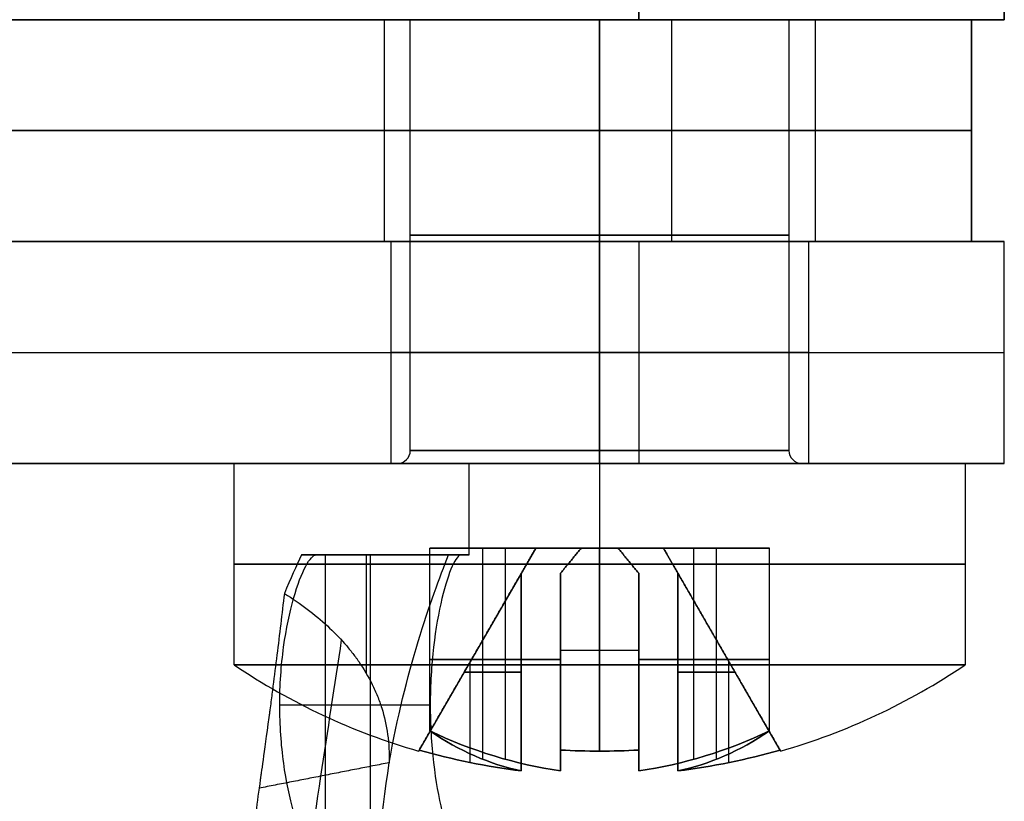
# Model space of a CAD drawing. Header units: millimetres. Extents: x -105 to 152, y -114 to 65.
# Tile 239 of 256: x 141 to 149, y -56 to -50. Entities that reach past the tile are written whole.
import ezdxf

# ---------------------------------------------------------------- set-up
doc = ezdxf.new("R2010")
doc.units = ezdxf.units.MM
doc.layers.add('Layer 01', color=7, linetype='Continuous', true_color=0x000000)

# ---------------------------------------------------------------- blocks, each defined once
blk = doc.blocks.new('Block 02')
at = {"layer": 'Layer 01'}
for p, q in [((148.876, -39.5468, -13.7), (148.876, -50, -13.7)), ((143.676, -50, -13.7), (146.426, -50, -13.7)), ((144.126, -50, -22.3), (144.126, -51.7, -22.3)), ((144.326, -50, -22.3), (144.126, -50, -22.3)), ((144.126, -50, -5.1), (144.126, -51.7, -5.1)), ((144.326, -50, -5.1), (144.126, -50, -5.1)), ((145.776, -50, -23.75), (145.776, -53.3, -23.75)), ((145.776, -50, -20.65), (145.776, -50, -20.85)), ((145.776, -50, -23.75), (145.776, -50, -23.95)), ((145.776, -50, -20.85), (145.776, -53.3, -20.85)), ((145.776, -50, -6.55), (145.776, -53.3, -6.55)), ((145.776, -50, -3.45), (145.776, -50, -3.65)), ((145.776, -50, -6.55), (145.776, -50, -6.75)), ((145.776, -50, -3.65), (145.776, -53.3, -3.65)), ((147.426, -50, -22.3), (147.226, -50, -22.3)), ((147.426, -50, -5.1), (147.226, -50, -5.1)), ((147.426, -50, -22.3), (147.426, -51.7, -22.3)), ((147.426, -50, -5.1), (147.426, -51.7, -5.1)), ((148.876, -50, -13.7), (148.626, -50, -13.7)), ((148.626, -50, -13.7), (148.626, -51.7, -13.7)), ((146.326, -50.85, -2.25), (128.026, -50.85, -2.25)), ((128.026, -50.85, -25.15), (146.326, -50.85, -25.15)), ((148.626, -50.85, -22.85), (148.626, -50.85, -4.55)), ((144.126, -51.7, -22.3), (144.176, -51.7, -22.3)), ((144.126, -51.7, -5.1), (144.176, -51.7, -5.1)), ((144.176, -51.7, -22.3), (144.176, -53.4, -22.3)), ((144.176, -51.7, -5.1), (144.176, -53.4, -5.1)), ((145.776, -51.7, -20.65), (145.776, -51.7, -20.7)), ((145.776, -51.7, -23.9), (145.776, -51.7, -23.95)), ((145.776, -51.7, -3.45), (145.776, -51.7, -3.5)), ((145.776, -51.7, -6.7), (145.776, -51.7, -6.75)), ((147.376, -51.7, -22.3), (147.426, -51.7, -22.3)), ((147.376, -51.7, -22.3), (147.376, -53.4, -22.3)), ((147.376, -51.7, -5.1), (147.426, -51.7, -5.1)), ((147.376, -51.7, -5.1), (147.376, -53.4, -5.1)), ((148.626, -51.7, -13.7), (148.876, -51.7, -13.7)), ((148.876, -53.4, -13.7), (148.876, -51.7, -13.7)), ((128.276, -52.55, -25.4), (146.076, -52.55, -25.4)), ((128.276, -52.55, -2), (146.076, -52.55, -2)), ((148.876, -52.55, -22.6), (148.876, -52.55, -4.8)), ((144.226, -53.4, -22.3), (144.176, -53.4, -22.3)), ((144.226, -53.4, -5.1), (144.176, -53.4, -5.1)), ((144.776, -53.4, -13.7), (148.876, -53.4, -13.7)), ((145.776, -53.4, -25.1), (145.776, -54.9425, -25.1)), ((145.776, -53.4, -7.9), (145.776, -54.9425, -7.9)), ((145.776, -53.4, -2.3), (145.776, -54.9425, -2.3)), ((145.776, -53.4, -19.5), (145.776, -54.9425, -19.5)), ((145.776, -53.4, -20.7), (145.776, -53.4, -20.75)), ((145.776, -53.4, -23.85), (145.776, -53.4, -23.9)), ((145.776, -53.4, -3.5), (145.776, -53.4, -3.55)), ((145.776, -53.4, -6.65), (145.776, -53.4, -6.7)), ((147.376, -53.4, -22.3), (147.326, -53.4, -22.3)), ((147.376, -53.4, -5.1), (147.326, -53.4, -5.1)), ((145.2864, -54.05, -5.1), (144.3893, -55.6038, -5.1)), ((145.2864, -54.05, -22.3), (144.3893, -55.6038, -22.3)), ((144.8809, -55.666, -4.3785), (144.8809, -54.05, -4.3785)), ((144.8809, -55.666, -5.8215), (144.8809, -54.05, -5.8215)), ((144.8809, -55.666, -21.5785), (144.8809, -54.05, -21.5785)), ((144.8809, -55.666, -23.0215), (144.8809, -54.05, -23.0215)), ((145.0545, -55.666, -4.2048), (145.0545, -54.05, -4.2048)), ((145.0545, -55.666, -5.9952), (145.0545, -54.05, -5.9952)), ((145.0545, -55.666, -21.4048), (145.0545, -54.05, -21.4048)), ((145.0545, -55.666, -23.1952), (145.0545, -54.05, -23.1952)), ((145.2864, -54.05, -5.1), (146.2657, -54.05, -5.1)), ((145.2864, -54.05, -22.3), (146.2657, -54.05, -22.3)), ((145.776, -54.05, -5.5896), (145.776, -55.6038, -6.4867)), ((145.776, -55.6038, -3.7133), (145.776, -54.05, -4.6104)), ((145.776, -54.05, -5.5896), (145.776, -54.05, -4.6104)), ((145.776, -54.05, -22.7896), (145.776, -55.6038, -23.6867)), ((145.776, -55.6038, -20.9133), (145.776, -54.05, -21.8104)), ((145.776, -54.05, -22.7896), (145.776, -54.05, -21.8104)), ((147.1628, -55.6038, -5.1), (146.2657, -54.05, -5.1)), ((147.1628, -55.6038, -22.3), (146.2657, -54.05, -22.3)), ((146.4976, -55.666, -5.9952), (146.4976, -54.05, -5.9952)), ((146.4976, -55.666, -4.2048), (146.4976, -54.05, -4.2048)), ((146.4976, -55.666, -23.1952), (146.4976, -54.05, -23.1952)), ((146.4976, -55.666, -21.4048), (146.4976, -54.05, -21.4048)), ((146.6712, -55.666, -5.8215), (146.6712, -54.05, -5.8215)), ((146.6712, -55.666, -4.3785), (146.6712, -54.05, -4.3785)), ((146.6712, -55.666, -23.0215), (146.6712, -54.05, -23.0215)), ((146.6712, -55.666, -21.5785), (146.6712, -54.05, -21.5785)), ((144.7705, -54.1, -13.4101), (143.6692, -54.1, -13.4101)), ((143.676, -56.4, -13.7), (143.676, -54.1, -13.7)), ((144.1342, -54.1, -14.6549), (144.1342, -54.1, -12.1654)), ((144.8378, -54.8269, -4.8), (144.8378, -54.8269, -5.4)), ((144.8378, -54.8269, -22), (144.8378, -54.8269, -22.6)), ((145.476, -54.8309, -6.0405), (146.076, -54.8309, -6.0405)), ((145.476, -54.8309, -4.1595), (146.076, -54.8309, -4.1595)), ((145.476, -54.8309, -23.2405), (146.076, -54.8309, -23.2405)), ((145.476, -54.8309, -21.3595), (146.076, -54.8309, -21.3595)), ((146.7142, -54.8269, -4.8), (146.7142, -54.8269, -5.4)), ((146.7142, -54.8269, -22), (146.7142, -54.8269, -22.6)), ((145.476, -54.9024, -4.5), (144.4754, -54.9024, -3.7993)), ((144.4754, -54.9024, -3.7993), (145.176, -54.9024, -4.8)), ((145.176, -54.9024, -5.4), (144.4754, -54.9024, -6.4007)), ((144.4754, -54.9024, -6.4007), (145.476, -54.9024, -5.7)), ((145.476, -54.9024, -21.7), (144.4754, -54.9024, -20.9993)), ((144.4754, -54.9024, -20.9993), (145.176, -54.9024, -22)), ((145.176, -54.9024, -22.6), (144.4754, -54.9024, -23.6007)), ((144.4754, -54.9024, -23.6007), (145.476, -54.9024, -22.9)), ((146.076, -54.9024, -5.7), (147.0767, -54.9024, -6.4007)), ((147.0767, -54.9024, -3.7993), (146.076, -54.9024, -4.5)), ((146.076, -54.9024, -22.9), (147.0767, -54.9024, -23.6007)), ((147.0767, -54.9024, -20.9993), (146.076, -54.9024, -21.7)), ((147.0767, -54.9024, -6.4007), (146.376, -54.9024, -5.4)), ((146.376, -54.9024, -4.8), (147.0767, -54.9024, -3.7993)), ((147.0767, -54.9024, -23.6007), (146.376, -54.9024, -22.6)), ((146.376, -54.9024, -22), (147.0767, -54.9024, -20.9993)), ((144.785, -55.6916, -5.4), (144.785, -54.9185, -5.4)), ((144.785, -55.6916, -4.8), (144.785, -54.9185, -4.8)), ((144.785, -55.6916, -22.6), (144.785, -54.9185, -22.6)), ((144.785, -55.6916, -22), (144.785, -54.9185, -22)), ((145.476, -55.6916, -6.0911), (145.476, -54.9185, -6.0911)), ((145.476, -55.6916, -4.1089), (145.476, -54.9185, -4.1089)), ((145.476, -55.6916, -23.2911), (145.476, -54.9185, -23.2911)), ((145.476, -55.6916, -21.3089), (145.476, -54.9185, -21.3089)), ((146.076, -55.6916, -4.1089), (146.076, -54.9185, -4.1089)), ((146.076, -55.6916, -6.0911), (146.076, -54.9185, -6.0911)), ((146.076, -55.6916, -21.3089), (146.076, -54.9185, -21.3089)), ((146.076, -55.6916, -23.2911), (146.076, -54.9185, -23.2911)), ((146.7671, -55.6916, -4.8), (146.7671, -54.9185, -4.8)), ((146.7671, -55.6916, -5.4), (146.7671, -54.9185, -5.4)), ((146.7671, -55.6916, -22), (146.7671, -54.9185, -22)), ((146.7671, -55.6916, -22.6), (146.7671, -54.9185, -22.6)), ((144.7391, -54.998, -5.4), (145.176, -54.998, -5.4)), ((145.176, -54.998, -4.8), (144.7391, -54.998, -4.8)), ((144.7391, -54.998, -22.6), (145.176, -54.998, -22.6)), ((145.176, -54.998, -22), (144.7391, -54.998, -22)), ((145.476, -54.998, -5.7), (145.476, -54.998, -6.137)), ((145.476, -54.998, -4.063), (145.476, -54.998, -4.5)), ((145.476, -54.998, -22.9), (145.476, -54.998, -23.337)), ((145.476, -54.998, -21.263), (145.476, -54.998, -21.7)), ((146.076, -54.998, -4.5), (146.076, -54.998, -4.063)), ((146.076, -54.998, -6.137), (146.076, -54.998, -5.7)), ((146.076, -54.998, -21.7), (146.076, -54.998, -21.263)), ((146.076, -54.998, -23.337), (146.076, -54.998, -22.9)), ((146.813, -54.998, -4.8), (146.376, -54.998, -4.8)), ((146.376, -54.998, -5.4), (146.813, -54.998, -5.4)), ((146.813, -54.998, -22), (146.376, -54.998, -22)), ((146.376, -54.998, -22.6), (146.813, -54.998, -22.6)), ((143.3258, -55.25, -15.8049), (144.4787, -55.25, -15.8049))]:
    blk.add_line(p, q, dxfattribs=at)
at = {"layer": 'Layer 01', "extrusion": (-2.08673e-16, -1, 0)}
for centre, start, end in [((145.776, -22.3, 50), 90, 270), ((145.776, -5.1, 50), 90, 270), ((145.776, -22.3, 50), 270, 90), ((145.776, -5.1, 50), 270, 90)]:
    blk.add_arc(centre, 1.65, start, end, dxfattribs=at)
at = {"layer": 'Layer 01', "extrusion": (0, -1, 4.35308e-16)}
for start, end in [(180, 0), (0, 180)]:
    blk.add_arc((145.776, -22.3, 50), 1.45, start, end, dxfattribs=at)
at = {"layer": 'Layer 01', "extrusion": (-2.45015e-15, -1, 4.35308e-16)}
blk.add_arc((145.776, -5.1, 50), 1.45, 180, 360, dxfattribs=at)
at = {"layer": 'Layer 01', "extrusion": (2.45015e-15, -1, 4.35308e-16)}
blk.add_arc((145.776, -5.1, 50), 1.45, 360, 180, dxfattribs=at)
at = {"layer": 'Layer 01', "extrusion": (3.17342e-45, 1, 3.17342e-45)}
blk.add_arc((-146.076, -4.8, -50), 2.8, 90, 180, dxfattribs=at)
at = {"layer": 'Layer 01', "extrusion": (1.60261e-43, 1, -1.60261e-43)}
blk.add_arc((-146.076, -22.6, -50), 2.8, 180, 270, dxfattribs=at)
at = {"layer": 'Layer 01', "extrusion": (-1.08126e-12, 1, -2.50354e-26)}
blk.add_arc((-146.326, -4.55, -50), 2.3, 90, 180, dxfattribs=at)
at = {"layer": 'Layer 01', "extrusion": (-1.08744e-12, 1, 1.08744e-12)}
blk.add_arc((-146.326, -22.85, -50), 2.3, 180, 270, dxfattribs=at)
at = {"layer": 'Layer 01', "extrusion": (0, -1, 0)}
for centre, radius, start, end in [((145.776, -22.3, 50.85), 1.65, 90, 270), ((145.776, -5.1, 50.85), 1.65, 90, 270), ((145.776, -22.3, 50.85), 1.65, 270, 90), ((145.776, -5.1, 50.85), 1.65, 270, 90), ((146.326, -4.55, 50.85), 2.3, 0, 90), ((146.326, -22.85, 50.85), 2.3, 270, 0), ((145.776, -22.3, 51.65), 1.45, 180, 0), ((145.776, -22.3, 51.65), 1.45, 0, 180), ((145.776, -5.1, 51.65), 1.45, 180, 0), ((145.776, -5.1, 51.65), 1.45, 0, 180), ((145.776, -5.1, 52.55), 1.6, 90, 270), ((145.776, -5.1, 52.55), 1.6, 270, 90), ((145.776, -22.3, 53.3), 1.45, 0, 180), ((145.776, -22.3, 53.3), 1.45, 180, 0), ((145.776, -5.1, 53.3), 1.45, 360, 180), ((145.776, -5.1, 53.3), 1.45, 180, 360), ((145.776, -22.3, 54.1712), 2.8, 180, 0), ((145.776, -5.1, 54.1712), 2.8, 180, 0), ((145.776, -5.1, 54.1712), 2.8, 0, 180), ((145.776, -22.3, 54.1712), 2.8, 0, 180)]:
    blk.add_arc(centre, radius, start, end, dxfattribs=at)
at = {"layer": 'Layer 01', "extrusion": (2.08673e-16, 1, 0)}
for start, end in [(270, 90), (90, 270)]:
    blk.add_arc((-145.776, -22.3, -51.7), 1.65, start, end, dxfattribs=at)
at = {"layer": 'Layer 01', "extrusion": (2.08673e-16, 1, 2.15316e-15)}
blk.add_arc((-145.776, -5.1, -51.7), 1.65, 270, 90, dxfattribs=at)
at = {"layer": 'Layer 01', "extrusion": (-4.8051e-16, -1, -4.44089e-15)}
blk.add_arc((145.776, -22.3, 51.7), 1.6, 90, 270, dxfattribs=at)
at = {"layer": 'Layer 01', "extrusion": (-4.8051e-16, -1, -2.22045e-15)}
blk.add_arc((145.776, -5.1, 51.7), 1.6, 90, 270, dxfattribs=at)
at = {"layer": 'Layer 01', "extrusion": (4.8051e-16, 1, 4.44089e-15)}
for centre in [(-145.776, -22.3, -51.7), (-145.776, -22.3, -53.4), (-145.776, -5.1, -53.4)]:
    blk.add_arc(centre, 1.6, 90, 270, dxfattribs=at)
at = {"layer": 'Layer 01', "extrusion": (2.08673e-16, 1, -2.15316e-15)}
blk.add_arc((-145.776, -5.1, -51.7), 1.65, 90, 270, dxfattribs=at)
at = {"layer": 'Layer 01', "extrusion": (4.8051e-16, 1, 2.22045e-15)}
blk.add_arc((-145.776, -5.1, -51.7), 1.6, 90, 270, dxfattribs=at)
at = {"layer": 'Layer 01', "extrusion": (2.53765e-15, -1, 2.53765e-15)}
blk.add_arc((146.076, -4.8, 51.7), 2.8, 360, 90, dxfattribs=at)
at = {"layer": 'Layer 01', "extrusion": (6.19819e-30, -1, -2.53765e-15)}
blk.add_arc((146.076, -22.6, 51.7), 2.8, 270, 360, dxfattribs=at)
at = {"layer": 'Layer 01', "extrusion": (2.47145e-14, 1, 1.85359e-14)}
blk.add_arc((-146.326, -4.55, -51.7), 2.3, 90, 180, dxfattribs=at)
at = {"layer": 'Layer 01', "extrusion": (9.26795e-15, 1, -3.08932e-15)}
blk.add_arc((-146.326, -22.85, -51.7), 2.3, 180, 270, dxfattribs=at)
at = {"layer": 'Layer 01', "extrusion": (0, -1, -2.84217e-14)}
for start, end in [(90, 270), (270, 90)]:
    blk.add_arc((145.776, -22.3, 52.55), 1.6, start, end, dxfattribs=at)
at = {"layer": 'Layer 01', "extrusion": (0, 1, 3.55271e-15)}
blk.add_arc((-146.076, -4.8, -52.55), 2.8, 90, 180, dxfattribs=at)
at = {"layer": 'Layer 01', "extrusion": (0, -1, -3.55271e-15)}
blk.add_arc((146.076, -22.6, 52.55), 2.8, 270, 360, dxfattribs=at)
at = {"layer": 'Layer 01'}
for centre, radius, start, end in [((144.226, -53.3, -22.3), 0.1, 270, 0), ((144.226, -53.3, -5.1), 0.1, 270, 0), ((147.326, -53.3, -22.3), 0.1, 180, 270), ((147.326, -53.3, -5.1), 0.1, 180, 270), ((145.776, -50.8, -22.3), 5, 235.9442, 253.89789), ((145.776, -50.8, -5.1), 5, 235.9442, 253.89789), ((145.776, -50.8, -5.1), 5, 235.9442, 253.89789), ((145.776, -50.8, -22.3), 5, 235.9442, 253.89789), ((145.776, -50.8, -22.3), 5, 286.10211, 304.0558), ((145.776, -50.8, -5.1), 5, 286.10211, 304.0558), ((145.776, -50.8, -5.1), 5, 286.10211, 304.0558), ((145.776, -50.8, -22.3), 5, 286.10211, 304.0558), ((145.776, -50.8, -22), 4.991, 253.92348, 263.0954), ((145.776, -50.8, -4.8), 4.991, 253.92348, 263.0954), ((145.776, -50.8, -22), 4.991, 276.9046, 286.07652), ((145.776, -50.8, -4.8), 4.991, 276.9046, 286.07652)]:
    blk.add_arc(centre, radius, start, end, dxfattribs=at)
at = {"layer": 'Layer 01', "extrusion": (0, 1, -3.70886e-31)}
for start, end in [(180, 0), (0, 180)]:
    blk.add_arc((-145.776, -22.3, -53.3), 1.45, start, end, dxfattribs=at)
at = {"layer": 'Layer 01', "extrusion": (-2.39196e-47, 1, -3.90501e-32)}
for start, end in [(180, 0), (0, 180)]:
    blk.add_arc((-145.776, -5.1, -53.3), 1.45, start, end, dxfattribs=at)
at = {"layer": 'Layer 01', "extrusion": (1, 3.70886e-31, -3.88938e-62)}
blk.add_arc((-53.3, -20.75, 145.776), 0.1, 180, 270, dxfattribs=at)
at = {"layer": 'Layer 01', "extrusion": (-1, 3.70886e-31, 3.88938e-62)}
blk.add_arc((53.3, -23.85, -145.776), 0.1, 0, 90, dxfattribs=at)
at = {"layer": 'Layer 01', "extrusion": (1, 8.61073e-32, -5.25674e-16)}
blk.add_arc((-53.3, -3.55, 145.776), 0.1, 180, 270, dxfattribs=at)
at = {"layer": 'Layer 01', "extrusion": (-1, 8.61073e-32, 5.25674e-16)}
blk.add_arc((53.3, -6.65, -145.776), 0.1, 0, 90, dxfattribs=at)
at = {"layer": 'Layer 01', "extrusion": (-9.34925e-16, -1, -3.26187e-15)}
blk.add_arc((137.176, -13.7, 53.4), 7.6, 360, 180, dxfattribs=at)
at = {"layer": 'Layer 01', "extrusion": (-1.86985e-15, -1, -3.26187e-15)}
blk.add_arc((137.176, -13.7, 53.4), 7.6, 180, 360, dxfattribs=at)
at = {"layer": 'Layer 01', "extrusion": (2.35295e-46, -1, 3.70886e-31)}
blk.add_arc((145.776, -22.3, 53.4), 2.8, 180, 360, dxfattribs=at)
at = {"layer": 'Layer 01', "extrusion": (-1.26883e-15, -1, 1.23464e-30)}
blk.add_arc((145.776, -5.1, 53.4), 2.8, 180, 360, dxfattribs=at)
at = {"layer": 'Layer 01', "extrusion": (1.26883e-15, 1, -1.23464e-30)}
blk.add_arc((-145.776, -5.1, -53.4), 2.8, 0, 180, dxfattribs=at)
at = {"layer": 'Layer 01', "extrusion": (2.00784e-46, 1, 3.16488e-31)}
for centre, start, end in [((-145.776, -22.3, -53.4), 0, 180), ((-145.776, -22.3, -54.9425), 180, 0)]:
    blk.add_arc(centre, 2.8, start, end, dxfattribs=at)
at = {"layer": 'Layer 01', "extrusion": (4.8051e-16, 1, 6.66134e-15)}
for centre in [(-145.776, -22.3, -53.4), (-145.776, -5.1, -53.4)]:
    blk.add_arc(centre, 1.6, 270, 90, dxfattribs=at)
at = {"layer": 'Layer 01', "extrusion": (-1.84809e-45, -1, 1.61259e-30)}
blk.add_arc((145.776, -22.3, 53.4), 1.55, 360, 180, dxfattribs=at)
at = {"layer": 'Layer 01', "extrusion": (2.29207e-15, -1, 5.17961e-30)}
blk.add_arc((145.776, -22.3, 53.4), 1.55, 180, 0, dxfattribs=at)
at = {"layer": 'Layer 01', "extrusion": (4.58415e-15, -1, -2.56634e-30)}
blk.add_arc((145.776, -5.1, 53.4), 1.55, 360, 180, dxfattribs=at)
at = {"layer": 'Layer 01', "extrusion": (2.29207e-15, -1, -8.11269e-31)}
blk.add_arc((145.776, -5.1, 53.4), 1.55, 180, 0, dxfattribs=at)
at = {"layer": 'Layer 01', "extrusion": (-5.63472e-31, 1, 2.53765e-15)}
blk.add_arc((-146.076, -4.8, -53.4), 2.8, 90, 180, dxfattribs=at)
at = {"layer": 'Layer 01', "extrusion": (-5.07531e-15, 1, -5.07531e-15)}
blk.add_arc((-146.076, -22.6, -53.4), 2.8, 180, 270, dxfattribs=at)
at = {"layer": 'Layer 01', "extrusion": (-1, 0, 0)}
blk.add_arc((56.8624, -13.5974, -143.9902), 3.1115, 126.51208, 152.60149, dxfattribs=at)
at = {"layer": 'Layer 01', "extrusion": (1, 0, 0)}
blk.add_arc((-55.25, -14.6549, 144.0208), 1.15, 180, 0, dxfattribs=at)
at = {"layer": 'Layer 01', "extrusion": (-1.72553e-47, 1, -2.71988e-32)}
for start, end in [(180, 0), (0, 180)]:
    blk.add_arc((-145.776, -5.1, -54.9425), 2.8, start, end, dxfattribs=at)
at = {"layer": 'Layer 01', "extrusion": (1.26883e-15, 1, -3.70886e-31)}
blk.add_arc((-145.776, -22.3, -54.9425), 2.8, 0, 180, dxfattribs=at)
at = {"layer": 'Layer 01', "extrusion": (-1, 3.48461e-48, -5.02185e-33)}
for start, end in [(16.10214, 34.0558), (325.9442, 343.89786)]:
    blk.add_arc((50.8, -22.3, -145.776), 5, start, end, dxfattribs=at)
at = {"layer": 'Layer 01', "extrusion": (-1, -4.62937e-47, 8.89551e-32)}
for start, end in [(16.10214, 34.0558), (325.9442, 343.89786)]:
    blk.add_arc((50.8, -5.1, -145.776), 5, start, end, dxfattribs=at)
at = {"layer": 'Layer 01', "extrusion": (0.573576, 1.33459e-13, 0.819152)}
blk.add_arc((-50.8, -122.338, 79.7554), 4.9898, 158.71276, 173.21063, dxfattribs=at)
at = {"layer": 'Layer 01', "extrusion": (-0.819152, -4.423e-13, -0.573576)}
blk.add_arc((50.8, -87.7914, -116.1681), 4.9898, 6.78937, 21.28724, dxfattribs=at)
at = {"layer": 'Layer 01', "extrusion": (-0.819152, -3.62644e-13, 0.573576)}
blk.add_arc((50.8, 79.436, -122.0186), 4.9898, 338.71276, 353.21063, dxfattribs=at)
at = {"layer": 'Layer 01', "extrusion": (0.573576, 4.40204e-14, -0.819152)}
blk.add_arc((-50.8, 116.4875, 88.1108), 4.9898, 186.78937, 201.28724, dxfattribs=at)
at = {"layer": 'Layer 01', "extrusion": (0.573576, 1.45337e-13, 0.819152)}
blk.add_arc((-50.8, -132.2035, 65.666), 4.9898, 158.71276, 173.21063, dxfattribs=at)
at = {"layer": 'Layer 01', "extrusion": (-0.819152, -4.37409e-13, -0.573576)}
blk.add_arc((50.8, -101.8808, -106.3026), 4.9898, 6.78937, 21.28724, dxfattribs=at)
at = {"layer": 'Layer 01', "extrusion": (-0.819152, -3.21419e-13, 0.573576)}
blk.add_arc((50.8, 65.3466, -131.8841), 4.9898, 338.71276, 353.21063, dxfattribs=at)
at = {"layer": 'Layer 01', "extrusion": (0.573576, 5.58989e-14, -0.819152)}
blk.add_arc((-50.8, 106.622, 102.2002), 4.9898, 186.78937, 201.28724, dxfattribs=at)
at = {"layer": 'Layer 01', "extrusion": (-0.573576, 3.84305e-14, -0.819152)}
blk.add_arc((50.8, -122.338, -79.1166), 4.9898, 338.71276, 353.21063, dxfattribs=at)
at = {"layer": 'Layer 01', "extrusion": (-0.573576, -1.18785e-14, 0.819152)}
blk.add_arc((50.8, 116.4875, -87.472), 4.9898, 6.78937, 21.28724, dxfattribs=at)
at = {"layer": 'Layer 01', "extrusion": (-0.573576, 5.52002e-14, -0.819152)}
blk.add_arc((50.8, -132.2035, -65.0272), 4.9898, 338.71276, 353.21063, dxfattribs=at)
at = {"layer": 'Layer 01', "extrusion": (-0.573576, -4.47191e-14, 0.819152)}
blk.add_arc((50.8, 106.622, -101.5614), 4.9898, 6.78937, 21.28724, dxfattribs=at)
at = {"layer": 'Layer 01', "extrusion": (0.819152, -2.03332e-13, 0.573576)}
blk.add_arc((-50.8, -87.7914, 116.8069), 4.9898, 186.78937, 201.28724, dxfattribs=at)
at = {"layer": 'Layer 01', "extrusion": (0.819152, -1.97742e-13, -0.573576)}
blk.add_arc((-50.8, 79.436, 122.6574), 4.9898, 158.71276, 173.21063, dxfattribs=at)
at = {"layer": 'Layer 01', "extrusion": (0.819152, -2.68315e-13, 0.573576)}
blk.add_arc((-50.8, -101.8808, 106.9414), 4.9898, 186.78937, 201.28724, dxfattribs=at)
at = {"layer": 'Layer 01', "extrusion": (0.819152, -1.39049e-13, -0.573576)}
blk.add_arc((-50.8, 65.3466, 132.5229), 4.9898, 158.71276, 173.21063, dxfattribs=at)
at = {"layer": 'Layer 01', "extrusion": (-0.866025, 0.5, 1.92282e-13)}
blk.add_arc((-28.8939, -5.1, -152.8467), 4.8536, 0, 3.54368, dxfattribs=at)
at = {"layer": 'Layer 01', "extrusion": (-0.866025, 0.5, -1.91403e-13)}
blk.add_arc((-28.8939, -5.1, -152.8467), 4.8536, 356.45632, 360, dxfattribs=at)
at = {"layer": 'Layer 01', "extrusion": (-0.866025, 0.5, -2.1327e-14)}
blk.add_arc((-28.8939, -22.3, -152.8467), 4.8536, 0, 3.54368, dxfattribs=at)
at = {"layer": 'Layer 01', "extrusion": (-0.866025, 0.5, 4.81256e-16)}
blk.add_arc((-28.8939, -22.3, -152.8467), 4.8536, 356.45632, 360, dxfattribs=at)
at = {"layer": 'Layer 01', "extrusion": (5.75247e-15, 3.38846e-14, -1)}
blk.add_arc((-145.776, -50.8, 5.4), 4.991, 276.9046, 286.07652, dxfattribs=at)
at = {"layer": 'Layer 01', "extrusion": (-1.3475e-15, -6.62879e-15, -1)}
blk.add_arc((-145.776, -50.8, 22.6), 4.991, 276.9046, 286.07652, dxfattribs=at)
at = {"layer": 'Layer 01', "extrusion": (-1, 5.57982e-15, 1.13427e-15)}
for centre in [(50.8, -5.1, -145.476), (50.8, -22.3, -145.476)]:
    blk.add_arc(centre, 4.991, 343.92348, 353.0954, dxfattribs=at)
at = {"layer": 'Layer 01', "extrusion": (-1, 1.18159e-14, -2.40195e-15)}
for centre in [(50.8, -5.1, -145.476), (50.8, -22.3, -145.476)]:
    blk.add_arc(centre, 4.991, 6.9046, 16.07652, dxfattribs=at)
at = {"layer": 'Layer 01', "extrusion": (3.84593e-15, 0.5, -0.866025)}
blk.add_arc((-145.776, -46.5441, -22.1842), 4.8536, 266.45632, 273.54368, dxfattribs=at)
at = {"layer": 'Layer 01', "extrusion": (1.28198e-15, 0.5, 0.866025)}
blk.add_arc((-145.776, 41.4441, -31.0177), 4.8536, 86.45632, 93.54368, dxfattribs=at)
at = {"layer": 'Layer 01', "extrusion": (0, 0.5, -0.866025)}
blk.add_arc((-145.776, -55.1441, -7.2886), 4.8536, 266.45632, 273.54368, dxfattribs=at)
at = {"layer": 'Layer 01', "extrusion": (5.92119e-15, 0.5, 0.866025)}
blk.add_arc((-145.776, 32.8441, -45.9133), 4.8536, 86.45632, 93.54368, dxfattribs=at)
at = {"layer": 'Layer 01', "extrusion": (1, 7.59977e-15, -1.54489e-15)}
blk.add_arc((-50.8, -5.1, 146.076), 4.991, 163.92348, 173.0954, dxfattribs=at)
at = {"layer": 'Layer 01', "extrusion": (1, 7.16293e-15, 1.45609e-15)}
for centre in [(-50.8, -5.1, 146.076), (-50.8, -22.3, 146.076)]:
    blk.add_arc(centre, 4.991, 186.9046, 196.07652, dxfattribs=at)
at = {"layer": 'Layer 01', "extrusion": (1, 7.79789e-15, -1.58516e-15)}
blk.add_arc((-50.8, -22.3, 146.076), 4.991, 163.92348, 173.0954, dxfattribs=at)
at = {"layer": 'Layer 01', "extrusion": (-1.11212e-14, 6.02952e-14, -1)}
blk.add_arc((-145.776, -50.8, 5.4), 4.991, 253.92348, 263.0954, dxfattribs=at)
at = {"layer": 'Layer 01', "extrusion": (2.63893e-15, -1.29817e-14, -1)}
blk.add_arc((-145.776, -50.8, 22.6), 4.991, 253.92348, 263.0954, dxfattribs=at)
at = {"layer": 'Layer 01', "extrusion": (0.866025, 0.5, -2.25245e-14)}
blk.add_arc((-116.8821, -5.1, 99.6448), 4.8536, 180, 183.54368, dxfattribs=at)
at = {"layer": 'Layer 01', "extrusion": (0.866025, 0.5, -4.81256e-16)}
for centre in [(-116.8821, -5.1, 99.6448), (-116.8821, -22.3, 99.6448)]:
    blk.add_arc(centre, 4.8536, 176.45632, 180, dxfattribs=at)
at = {"layer": 'Layer 01', "extrusion": (0.866025, 0.5, -2.42419e-15)}
blk.add_arc((-116.8821, -22.3, 99.6448), 4.8536, 180, 183.54368, dxfattribs=at)
at = {"layer": 'Layer 01'}
for points, degree in [([(146.076, -50, -25.4), (146.076, -43.9868, -25.4), (146.076, -37.9736, -25.4)], 2), ([(148.876, -39.1056, -22.6), (148.876, -44.5528, -22.6), (148.876, -50, -22.6)], 2), ([(148.876, -50, -4.8), (148.876, -44.7792, -4.8), (148.876, -39.5584, -4.8)], 2), ([(146.076, -39.6073, -2), (146.076, -44.8036, -2), (146.076, -50, -2)], 2), ([(146.326, -50, -25.15), (137.176, -50, -25.15), (128.026, -50, -25.15)], 2), ([(128.026, -50, -2.25), (137.176, -50, -2.25), (146.326, -50, -2.25)], 2), ([(128.276, -50, -25.4), (137.176, -50, -25.4), (146.076, -50, -25.4)], 2), ([(146.076, -50, -2), (137.176, -50, -2), (128.276, -50, -2)], 2), ([(144.326, -53.3, -22.3), (144.326, -51.65, -22.3), (144.326, -50, -22.3)], 2), ([(144.326, -53.3, -5.1), (144.326, -51.65, -5.1), (144.326, -50, -5.1)], 2), ([(145.776, -51.7, -20.65), (145.776, -50.85, -20.65), (145.776, -50, -20.65)], 2), ([(145.776, -50, -23.95), (145.776, -50.85, -23.95), (145.776, -51.7, -23.95)], 2), ([(145.776, -51.7, -3.45), (145.776, -50.85, -3.45), (145.776, -50, -3.45)], 2), ([(145.776, -50, -6.75), (145.776, -50.85, -6.75), (145.776, -51.7, -6.75)], 2), ([(146.326, -50, -2.25), (146.326, -50.85, -2.25), (146.326, -51.7, -2.25)], 2), ([(146.326, -50, -25.15), (146.326, -50.85, -25.15), (146.326, -51.7, -25.15)], 2), ([(147.226, -50, -22.3), (147.226, -51.65, -22.3), (147.226, -53.3, -22.3)], 2), ([(147.226, -50, -5.1), (147.226, -51.65, -5.1), (147.226, -53.3, -5.1)], 2), ([(148.626, -50, -4.55), (148.626, -50, -13.7), (148.626, -50, -22.85)], 2), ([(148.626, -51.7, -4.55), (148.626, -50.85, -4.55), (148.626, -50, -4.55)], 2), ([(148.626, -50, -22.85), (148.626, -50.85, -22.85), (148.626, -51.7, -22.85)], 2), ([(148.876, -50, -22.6), (148.876, -50, -13.7), (148.876, -50, -4.8)], 2), ([(128.026, -51.7, -2.25), (137.176, -51.7, -2.25), (146.326, -51.7, -2.25)], 2), ([(146.326, -51.7, -25.15), (137.176, -51.7, -25.15), (128.026, -51.7, -25.15)], 2), ([(128.276, -51.7, -25.4), (137.176, -51.7, -25.4), (146.076, -51.7, -25.4)], 2), ([(128.276, -51.7, -2), (137.176, -51.7, -2), (146.076, -51.7, -2)], 2), ([(145.776, -53.4, -20.7), (145.776, -52.55, -20.7), (145.776, -51.7, -20.7)], 2), ([(145.776, -51.7, -23.9), (145.776, -52.55, -23.9), (145.776, -53.4, -23.9)], 2), ([(145.776, -53.4, -3.5), (145.776, -52.55, -3.5), (145.776, -51.7, -3.5)], 2), ([(145.776, -51.7, -6.7), (145.776, -52.55, -6.7), (145.776, -53.4, -6.7)], 2), ([(146.076, -51.7, -25.4), (146.076, -52.55, -25.4), (146.076, -53.4, -25.4)], 2), ([(146.076, -51.7, -2), (146.076, -52.55, -2), (146.076, -53.4, -2)], 2), ([(148.626, -51.7, -4.55), (148.626, -51.7, -13.7), (148.626, -51.7, -22.85)], 2), ([(148.876, -53.4, -4.8), (148.876, -52.55, -4.8), (148.876, -51.7, -4.8)], 2), ([(148.876, -51.7, -22.6), (148.876, -51.7, -13.7), (148.876, -51.7, -4.8)], 2), ([(148.876, -53.4, -22.6), (148.876, -52.55, -22.6), (148.876, -51.7, -22.6)], 2), ([(146.076, -53.4, -2), (137.176, -53.4, -2), (128.276, -53.4, -2)], 2), ([(146.076, -53.4, -25.4), (142.476, -53.4, -25.4), (138.876, -53.4, -25.4)], 2), ([(142.976, -54.9425, -22.3), (142.976, -54.1712, -22.3), (142.976, -53.4, -22.3)], 2), ([(142.976, -54.9425, -5.1), (142.976, -54.1712, -5.1), (142.976, -53.4, -5.1)], 2), ([(144.776, -54.1, -13.7), (144.776, -53.75, -13.7), (144.776, -53.4, -13.7)], 2), ([(148.576, -53.4, -22.3), (148.576, -54.1712, -22.3), (148.576, -54.9425, -22.3)], 2), ([(148.576, -53.4, -5.1), (148.576, -54.1712, -5.1), (148.576, -54.9425, -5.1)], 2), ([(148.876, -53.4, -4.8), (148.876, -53.4, -13.7), (148.876, -53.4, -22.6)], 2), ([(144.4754, -55.4493, -3.7993), (144.4754, -54.7497, -3.7993), (144.4754, -54.05, -3.7993)], 2), ([(144.4754, -54.05, -3.7993), (145.0545, -54.05, -4.2048), (145.6337, -54.05, -4.6104)], 2), ([(145.2864, -54.05, -4.9576), (144.8809, -54.05, -4.3785), (144.4754, -54.05, -3.7993)], 2), ([(144.4754, -55.4493, -6.4007), (144.4754, -54.7497, -6.4007), (144.4754, -54.05, -6.4007)], 2), ([(144.4754, -54.05, -6.4007), (144.8809, -54.05, -5.8215), (145.2864, -54.05, -5.2424)], 2), ([(145.6337, -54.05, -5.5896), (145.0545, -54.05, -5.9952), (144.4754, -54.05, -6.4007)], 2), ([(144.4754, -55.4493, -20.9993), (144.4754, -54.7497, -20.9993), (144.4754, -54.05, -20.9993)], 2), ([(144.4754, -54.05, -20.9993), (145.0545, -54.05, -21.4048), (145.6337, -54.05, -21.8104)], 2), ([(145.2864, -54.05, -22.1576), (144.8809, -54.05, -21.5785), (144.4754, -54.05, -20.9993)], 2), ([(144.4754, -55.4493, -23.6007), (144.4754, -54.7497, -23.6007), (144.4754, -54.05, -23.6007)], 2), ([(144.4754, -54.05, -23.6007), (144.8809, -54.05, -23.0215), (145.2864, -54.05, -22.4424)], 2), ([(145.6337, -54.05, -22.7896), (145.0545, -54.05, -23.1952), (144.4754, -54.05, -23.6007)], 2), ([(145.176, -54.2412, -5.4), (145.2312, -54.1456, -5.3212), (145.2864, -54.05, -5.2424)], 2), ([(145.2864, -54.05, -4.9576), (145.2312, -54.1456, -4.8788), (145.176, -54.2412, -4.8)], 2), ([(145.176, -54.2412, -22.6), (145.2312, -54.1456, -22.5212), (145.2864, -54.05, -22.4424)], 2), ([(145.2864, -54.05, -22.1576), (145.2312, -54.1456, -22.0788), (145.176, -54.2412, -22)], 2), ([(145.2864, -54.05, -5.2424), (145.2864, -54.05, -5.1), (145.2864, -54.05, -4.9576)], 2), ([(145.2864, -54.05, -22.4424), (145.2864, -54.05, -22.3), (145.2864, -54.05, -22.1576)], 2), ([(145.6337, -54.05, -5.5896), (145.5549, -54.1456, -5.6448), (145.476, -54.2412, -5.7)], 2), ([(145.476, -54.2412, -4.5), (145.5549, -54.1456, -4.5552), (145.6337, -54.05, -4.6104)], 2), ([(145.6337, -54.05, -22.7896), (145.5549, -54.1456, -22.8448), (145.476, -54.2412, -22.9)], 2), ([(145.476, -54.2412, -21.7), (145.5549, -54.1456, -21.7552), (145.6337, -54.05, -21.8104)], 2), ([(145.9184, -54.05, -5.5896), (145.776, -54.05, -5.5896), (145.6337, -54.05, -5.5896)], 2), ([(145.6337, -54.05, -4.6104), (145.776, -54.05, -4.6104), (145.9184, -54.05, -4.6104)], 2), ([(145.9184, -54.05, -22.7896), (145.776, -54.05, -22.7896), (145.6337, -54.05, -22.7896)], 2), ([(145.6337, -54.05, -21.8104), (145.776, -54.05, -21.8104), (145.9184, -54.05, -21.8104)], 2), ([(146.076, -54.2412, -5.7), (145.9972, -54.1456, -5.6448), (145.9184, -54.05, -5.5896)], 2), ([(145.9184, -54.05, -4.6104), (145.9972, -54.1456, -4.5552), (146.076, -54.2412, -4.5)], 2), ([(147.0767, -54.05, -6.4007), (146.4976, -54.05, -5.9952), (145.9184, -54.05, -5.5896)], 2), ([(145.9184, -54.05, -4.6104), (146.4976, -54.05, -4.2048), (147.0767, -54.05, -3.7993)], 2), ([(146.076, -54.2412, -22.9), (145.9972, -54.1456, -22.8448), (145.9184, -54.05, -22.7896)], 2), ([(145.9184, -54.05, -21.8104), (145.9972, -54.1456, -21.7552), (146.076, -54.2412, -21.7)], 2), ([(147.0767, -54.05, -23.6007), (146.4976, -54.05, -23.1952), (145.9184, -54.05, -22.7896)], 2), ([(145.9184, -54.05, -21.8104), (146.4976, -54.05, -21.4048), (147.0767, -54.05, -20.9993)], 2), ([(146.376, -54.2412, -4.8), (146.3209, -54.1456, -4.8788), (146.2657, -54.05, -4.9576)], 2), ([(146.2657, -54.05, -4.9576), (146.2657, -54.05, -5.1), (146.2657, -54.05, -5.2424)], 2), ([(146.2657, -54.05, -5.2424), (146.3209, -54.1456, -5.3212), (146.376, -54.2412, -5.4)], 2), ([(146.2657, -54.05, -5.2424), (146.6712, -54.05, -5.8215), (147.0767, -54.05, -6.4007)], 2), ([(147.0767, -54.05, -3.7993), (146.6712, -54.05, -4.3785), (146.2657, -54.05, -4.9576)], 2), ([(146.376, -54.2412, -22), (146.3209, -54.1456, -22.0788), (146.2657, -54.05, -22.1576)], 2), ([(146.2657, -54.05, -22.1576), (146.2657, -54.05, -22.3), (146.2657, -54.05, -22.4424)], 2), ([(146.2657, -54.05, -22.4424), (146.3209, -54.1456, -22.5212), (146.376, -54.2412, -22.6)], 2), ([(146.2657, -54.05, -22.4424), (146.6712, -54.05, -23.0215), (147.0767, -54.05, -23.6007)], 2), ([(147.0767, -54.05, -20.9993), (146.6712, -54.05, -21.5785), (146.2657, -54.05, -22.1576)], 2), ([(147.0767, -55.4493, -6.4007), (147.0767, -54.7497, -6.4007), (147.0767, -54.05, -6.4007)], 2), ([(147.0767, -55.4493, -3.7993), (147.0767, -54.7497, -3.7993), (147.0767, -54.05, -3.7993)], 2), ([(147.0767, -55.4493, -23.6007), (147.0767, -54.7497, -23.6007), (147.0767, -54.05, -23.6007)], 2), ([(147.0767, -55.4493, -20.9993), (147.0767, -54.7497, -20.9993), (147.0767, -54.05, -20.9993)], 2), ([(143.4924, -54.0999, -12.1657), (143.4526, -54.1846, -12.0021), (143.4082, -54.2832, -11.8471), (143.3609, -54.3958, -11.7007)], 3), ([(143.4924, -54.0999, -12.1657), (143.8681, -54.0998, -12.1656), (144.2438, -54.0999, -12.1654), (144.6195, -54.1, -12.1652)], 3), ([(143.6055, -54.1, -14.6549), (143.7283, -54.1, -13.8283), (143.6896, -54.0999, -12.9779), (143.4924, -54.0999, -12.1657)], 3), ([(144.7158, -54.1, -14.6549), (144.1607, -54.1, -14.6549), (143.6055, -54.1, -14.6549)], 2), ([(144.6195, -54.1, -12.1652), (144.7235, -54.1, -12.6698), (144.776, -54.1, -13.1849), (144.776, -54.1, -13.7)], 3), ([(144.776, -54.1, -13.7), (144.776, -54.1, -14.0192), (144.7559, -54.1, -14.3383), (144.7158, -54.1, -14.6549)], 3), ([(145.176, -54.2412, -5.4), (144.785, -54.9185, -5.4), (144.3939, -55.5958, -5.4)], 2), ([(144.3939, -55.5958, -4.8), (144.785, -54.9185, -4.8), (145.176, -54.2412, -4.8)], 2), ([(145.176, -54.2412, -22.6), (144.785, -54.9185, -22.6), (144.3939, -55.5958, -22.6)], 2), ([(144.3939, -55.5958, -22), (144.785, -54.9185, -22), (145.176, -54.2412, -22)], 2), ([(145.176, -55.7548, -5.4), (145.176, -54.998, -5.4), (145.176, -54.2412, -5.4)], 2), ([(145.176, -54.2412, -4.8), (145.176, -54.998, -4.8), (145.176, -55.7548, -4.8)], 2), ([(145.176, -55.7548, -22.6), (145.176, -54.998, -22.6), (145.176, -54.2412, -22.6)], 2), ([(145.176, -54.2412, -22), (145.176, -54.998, -22), (145.176, -55.7548, -22)], 2), ([(145.476, -54.2412, -5.7), (145.476, -54.998, -5.7), (145.476, -55.7548, -5.7)], 2), ([(145.476, -55.7548, -4.5), (145.476, -54.998, -4.5), (145.476, -54.2412, -4.5)], 2), ([(145.476, -55.5958, -6.4821), (145.476, -54.9185, -6.0911), (145.476, -54.2412, -5.7)], 2), ([(145.476, -54.2412, -4.5), (145.476, -54.9185, -4.1089), (145.476, -55.5958, -3.7179)], 2), ([(145.476, -54.2412, -22.9), (145.476, -54.998, -22.9), (145.476, -55.7548, -22.9)], 2), ([(145.476, -55.7548, -21.7), (145.476, -54.998, -21.7), (145.476, -54.2412, -21.7)], 2), ([(145.476, -55.5958, -23.6821), (145.476, -54.9185, -23.2911), (145.476, -54.2412, -22.9)], 2), ([(145.476, -54.2412, -21.7), (145.476, -54.9185, -21.3089), (145.476, -55.5958, -20.9179)], 2), ([(146.076, -54.2412, -4.5), (146.076, -54.998, -4.5), (146.076, -55.7548, -4.5)], 2), ([(146.076, -55.7548, -5.7), (146.076, -54.998, -5.7), (146.076, -54.2412, -5.7)], 2), ([(146.076, -54.2412, -5.7), (146.076, -54.9185, -6.0911), (146.076, -55.5958, -6.4821)], 2), ([(146.076, -55.5958, -3.7179), (146.076, -54.9185, -4.1089), (146.076, -54.2412, -4.5)], 2), ([(146.076, -54.2412, -21.7), (146.076, -54.998, -21.7), (146.076, -55.7548, -21.7)], 2), ([(146.076, -55.7548, -22.9), (146.076, -54.998, -22.9), (146.076, -54.2412, -22.9)], 2), ([(146.076, -54.2412, -22.9), (146.076, -54.9185, -23.2911), (146.076, -55.5958, -23.6821)], 2), ([(146.076, -55.5958, -20.9179), (146.076, -54.9185, -21.3089), (146.076, -54.2412, -21.7)], 2), ([(146.376, -55.7548, -4.8), (146.376, -54.998, -4.8), (146.376, -54.2412, -4.8)], 2), ([(146.376, -54.2412, -5.4), (146.376, -54.998, -5.4), (146.376, -55.7548, -5.4)], 2), ([(146.376, -54.2412, -4.8), (146.7671, -54.9185, -4.8), (147.1582, -55.5958, -4.8)], 2), ([(147.1582, -55.5958, -5.4), (146.7671, -54.9185, -5.4), (146.376, -54.2412, -5.4)], 2), ([(146.376, -55.7548, -22), (146.376, -54.998, -22), (146.376, -54.2412, -22)], 2), ([(146.376, -54.2412, -22.6), (146.376, -54.998, -22.6), (146.376, -55.7548, -22.6)], 2), ([(146.376, -54.2412, -22), (146.7671, -54.9185, -22), (147.1582, -55.5958, -22)], 2), ([(147.1582, -55.5958, -22.6), (146.7671, -54.9185, -22.6), (146.376, -54.2412, -22.6)], 2), ([(144.1647, -55.6926, -10.7138), (143.6658, -55.7904, -10.9461), (143.1669, -55.8882, -11.1783)], 2)]:
    blk.add_open_spline(points, degree=degree, dxfattribs=at)
for points, knots in [([(143.6055, -56.4, -14.6549), (143.5829, -56.4, -14.8073), (143.5552, -56.3701, -14.9556), (143.4944, -56.2556, -15.2325), (143.4617, -56.1715, -15.3589), (143.402, -55.9614, -15.5707), (143.3748, -55.834, -15.657), (143.3368, -55.5565, -15.7735), (143.3258, -55.4033, -15.8047), (143.3257, -55.0996, -15.8051), (143.3364, -54.9467, -15.7746), (143.3746, -54.6668, -15.6576), (143.4016, -54.5402, -15.5722), (143.4618, -54.3281, -15.3586), (143.4944, -54.2444, -15.2326), (143.555, -54.1302, -14.9565), (143.5829, -54.1, -14.8073), (143.6055, -54.1, -14.6549)], [0, 0, 0, 0, 0.46071, 0.46071, 0.921421, 0.921421, 1.382131, 1.382131, 1.842842, 1.842842, 2.303552, 2.303552, 2.764262, 2.764262, 3.224973, 3.224973, 3.685683, 3.685683, 3.685683, 3.685683]), ([(144.1647, -55.6926, -10.7139), (144.2249, -55.3464, -10.8545), (144.3041, -55.0372, -11.0506), (144.4694, -54.4931, -11.5471), (144.5513, -54.2714, -11.8347), (144.6195, -54.1, -12.1652)], [0, 0, 0, 0, 1.129404, 1.129404, 2.258808, 2.258808, 2.258808, 2.258808]), ([(144.7158, -54.1, -14.6549), (144.6965, -54.1, -14.8071), (144.6729, -54.1299, -14.9557), (144.6212, -54.2446, -15.233), (144.5934, -54.3291, -15.3598), (144.5428, -54.5397, -15.5716), (144.5198, -54.6674, -15.6578), (144.4879, -54.9447, -15.7738), (144.4788, -55.0975, -15.8048), (144.4787, -55.4001, -15.8051), (144.4876, -55.5524, -15.7748), (144.5197, -55.8319, -15.6583), (144.5424, -55.9585, -15.5732), (144.5935, -56.1715, -15.3593), (144.6211, -56.2553, -15.2331), (144.6728, -56.3699, -14.9564), (144.6965, -56.4, -14.8071), (144.7158, -56.4, -14.6549)], [0, 0, 0, 0, 0.458975, 0.458975, 0.917949, 0.917949, 1.376924, 1.376924, 1.835898, 1.835898, 2.294873, 2.294873, 2.753847, 2.753847, 3.212822, 3.212822, 3.671796, 3.671796, 3.671796, 3.671796]), ([(143.3609, -54.3958, -11.7007), (143.3429, -54.5514, -11.645), (143.3146, -54.787, -11.5613), (143.2792, -55.0659, -11.4632), (143.2609, -55.2063, -11.4141), (143.2516, -55.2768, -11.3895), (143.2469, -55.312, -11.3772), (143.2445, -55.3297, -11.3711), (143.2435, -55.3373, -11.3684), (143.2428, -55.3423, -11.3667), (143.2427, -55.3431, -11.3664), (143.2238, -55.484, -11.3174), (143.2089, -55.592, -11.2801), (143.1922, -55.711, -11.2391), (143.1876, -55.7435, -11.228), (143.1823, -55.7816, -11.215), (143.18, -55.7979, -11.2094), (143.1779, -55.8122, -11.2046), (143.1771, -55.8182, -11.2025), (143.1768, -55.8205, -11.2017), (143.1766, -55.822, -11.2012), (143.1767, -55.8208, -11.2017), (143.1646, -55.9079, -11.1724), (143.1477, -56.0314, -11.1328), (143.1297, -56.17, -11.0914), (143.1223, -56.2281, -11.0748), (143.1175, -56.2667, -11.0639), (143.1154, -56.2838, -11.0591), (143.0923, -56.4725, -11.0073), (143.0743, -56.6389, -10.9684), (143.0518, -56.8864, -10.9204), (143.0416, -57.0097, -10.899), (143.0332, -57.1322, -10.8815), (143.028, -57.2137, -10.8707), (143.0256, -57.253, -10.8658), (143.005, -57.6307, -10.8233), (142.9988, -57.9682, -10.8111), (143.0052, -58.3072, -10.8241)], [0, 0, 0, 0, 0.507943, 0.761914, 0.8889, 0.952393, 0.984139, 1.000012, 1.007949, 1.007949, 1.015885, 1.015885, 1.269857, 1.269857, 1.396843, 1.396843, 1.460335, 1.492082, 1.507955, 1.515892, 1.515892, 1.523828, 1.523828, 1.7778, 1.904785, 1.968278, 1.968278, 2.031771, 2.031771, 2.539714, 2.539714, 2.793685, 2.920671, 2.920671, 3.047656, 3.047656, 4.063542, 4.063542, 4.063542, 4.063542]), ([(143.3609, -54.3958, -11.7007), (143.4857, -54.4734, -11.5996), (143.5956, -54.5569, -11.5042), (143.7379, -54.6881, -11.3709), (143.8036, -54.7553, -11.3067), (143.8703, -54.8357, -11.2362), (143.9012, -54.8764, -11.2021), (143.914, -54.8939, -11.1877), (143.9223, -54.9056, -11.1782), (143.9256, -54.9102, -11.1745), (143.9701, -54.9745, -11.123), (144.0218, -55.0622, -11.0577), (144.0688, -55.1672, -10.9878), (144.086, -55.2127, -10.9591), (144.0969, -55.2431, -10.9404), (144.1017, -55.2574, -10.9317), (144.1475, -55.4038, -10.8449), (144.1668, -55.5441, -10.7752), (144.1647, -55.6926, -10.7139)], [0, 0, 0, 0, 0.471906, 0.471906, 0.707859, 0.825836, 0.884824, 0.914318, 0.914318, 0.943813, 0.943813, 1.179766, 1.297742, 1.356731, 1.356731, 1.415719, 1.415719, 1.887625, 1.887625, 1.887625, 1.887625]), ([(143.7974, -54.7513, -11.3117), (143.7444, -55.0995, -11.194), (143.6915, -55.4476, -11.0764), (143.5148, -56.61, -10.6835), (143.4438, -57.4482, -10.561), (143.461, -58.3131, -10.5938), (143.461, -58.3139, -10.5939), (143.4611, -58.3147, -10.5939)], [0.134256, 0.134256, 0.134256, 0.134256, 0.3913251, 0.3913251, 0.9926404, 0.9926404, 0.9931998, 0.9931998, 0.9931998, 0.9931998]), ([(143.9872, -58.3234, -10.3282), (143.9787, -57.8731, -10.3111), (143.991, -57.4286, -10.3352), (144.053, -56.5508, -10.4639), (144.1032, -56.1149, -10.5696), (144.1647, -55.6926, -10.7139)], [0, 0, 0, 0, 1.343613, 1.343613, 2.687226, 2.687226, 2.687226, 2.687226])]:
    blk.add_open_spline(points, degree=3, knots=knots, dxfattribs=at)

msp = doc.modelspace()

# ---------------------------------------------------------------- block references
at = {"layer": 'Layer 01'}
msp.add_blockref('Block 02', (0, 0), dxfattribs=at)

doc.saveas('drawing.dxf')
